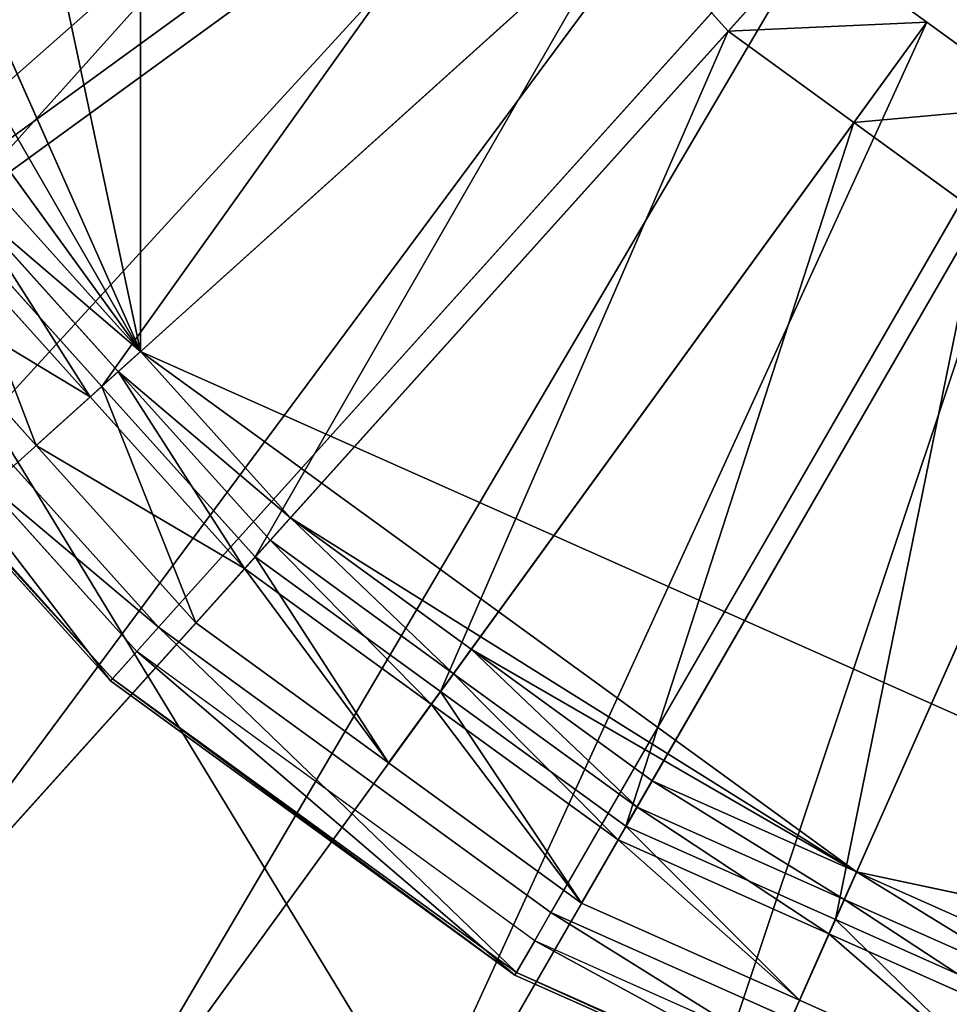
# Model space of a CAD drawing. Extents: x 0 to 22.9, y 0 to 20.5.
# Tile 70 of 233: x 4.357 to 4.92, y 13.695 to 14.291. Entities that reach past the tile are written whole.
import ezdxf

# ---------------------------------------------------------------- set-up
doc = ezdxf.new("R2010")
doc.units = 0
doc.header["$MEASUREMENT"] = 0
doc.layers.get('0').update_dxf_attribs({"color": 13, "linetype": 'CONTINUOUS'})
for name, color, linetype in [('CAST_IRON_-_PLATES_4', 27, 'CONTINUOUS'), ('GALVANIZED_METAL', 252, 'CONTINUOUS'), ('STAINLESS_STEEL', 251, 'CONTINUOUS')]:
    doc.layers.add(name, color=color, linetype=linetype)

# ---------------------------------------------------------------- blocks, each defined once
blk = doc.blocks.new('NGM5458UC_TRADECAD_DXF')
at = {"layer": 'CAST_IRON_-_PLATES_4', "color": 0}
for p, q in [((5.3812, 14.9675, 3.2743), (4.2444, 14.1416, 3.2743)), ((5.3812, 14.9675, 3.2743), (4.2444, 14.1416, 3.2743)), ((5.3812, 14.9675, 3.2743), (4.441, 13.9233, 3.2743)), ((5.3812, 14.9675, 3.2743), (4.441, 13.9233, 3.2743)), ((5.3812, 14.9675, 3.2743), (4.6786, 13.7506, 3.2743)), ((5.3812, 14.9675, 3.2743), (4.6786, 13.7506, 3.2743)), ((4.441, 13.9233, 3.2743), (4.2444, 14.1416, 3.2743)), ((4.441, 13.9233, 3.2743), (4.2444, 14.1416, 3.2743)), ((4.4278, 13.9086, 3.1451), (4.2285, 14.13, 3.1451)), ((4.2106, 14.117, 3.2097), (4.413, 13.8922, 3.2097)), ((4.2106, 14.117, 3.2097), (4.413, 13.8922, 3.2097)), ((4.4118, 13.8908, 3.1451), (4.2091, 14.1159, 3.1451)), ((4.4118, 13.8908, 3.1451), (4.2091, 14.1159, 3.1451)), ((4.441, 13.9233, 3.2743), (4.413, 13.8922, 3.2097)), ((4.441, 13.9233, 3.2743), (4.413, 13.8922, 3.2097)), ((4.6786, 13.7506, 3.2743), (4.441, 13.9233, 3.2743)), ((4.6786, 13.7506, 3.2743), (4.441, 13.9233, 3.2743)), ((4.4118, 13.8908, 3.1451), (4.4278, 13.9086, 3.1451)), ((4.4118, 13.8908, 3.1451), (4.4278, 13.9086, 3.1451)), ((4.6688, 13.7336, 3.1451), (4.4278, 13.9086, 3.1451)), ((4.413, 13.8922, 3.2097), (4.4118, 13.8908, 3.1451)), ((4.413, 13.8922, 3.2097), (4.4118, 13.8908, 3.1451)), ((4.6568, 13.7128, 3.1451), (4.4118, 13.8908, 3.1451)), ((4.6568, 13.7128, 3.1451), (4.4118, 13.8908, 3.1451)), ((4.413, 13.8922, 3.2097), (4.6577, 13.7144, 3.2097)), ((4.413, 13.8922, 3.2097), (4.6577, 13.7144, 3.2097)), ((4.6786, 13.7506, 3.2743), (4.6577, 13.7144, 3.2097)), ((4.6786, 13.7506, 3.2743), (4.6577, 13.7144, 3.2097)), ((4.947, 13.6312, 3.2743), (4.6786, 13.7506, 3.2743)), ((4.947, 13.6312, 3.2743), (4.6786, 13.7506, 3.2743)), ((4.6568, 13.7128, 3.1451), (4.6688, 13.7336, 3.1451)), ((4.6568, 13.7128, 3.1451), (4.6688, 13.7336, 3.1451)), ((4.9409, 13.6124, 3.1451), (4.6688, 13.7336, 3.1451)), ((4.6577, 13.7144, 3.2097), (4.6568, 13.7128, 3.1451)), ((4.6577, 13.7144, 3.2097), (4.6568, 13.7128, 3.1451)), ((4.9335, 13.5896, 3.1451), (4.6568, 13.7128, 3.1451)), ((4.9335, 13.5896, 3.1451), (4.6568, 13.7128, 3.1451)), ((4.6577, 13.7144, 3.2097), (4.9341, 13.5914, 3.2097)), ((4.6577, 13.7144, 3.2097), (4.9341, 13.5914, 3.2097))]:
    blk.add_line(p, q, dxfattribs=at)
at = {"layer": 'STAINLESS_STEEL', "color": 0}
for p, q in [((10.3994, 4.0945, 1.9807), (1.0824, 19.4007, 1.9807)), ((10.3994, 4.0945, 1.9807), (1.0824, 19.4007, 1.9807)), ((4.4301, 15.8147, 3.143), (4.4301, 14.0903, 3.143)), ((4.4301, 15.8147, 3.143), (4.4301, 14.0903, 3.143)), ((4.1062, 14.8178, 3.143), (4.4301, 14.0903, 3.143)), ((4.1062, 14.8178, 3.143), (4.4301, 14.0903, 3.143)), ((3.995, 13.9406, 2.3976), (4.7212, 14.4682, 2.419)), ((3.995, 13.9406, 2.3976), (4.7212, 14.4682, 2.419)), ((4.3138, 14.1722, 2.5488), (4.6601, 14.4238, 2.5309)), ((4.3138, 14.1722, 2.5488), (4.6601, 14.4238, 2.5309)), ((4.7788, 14.4042, 2.419), (4.1154, 13.8069, 2.3976)), ((4.7788, 14.4042, 2.419), (4.1154, 13.8069, 2.3976)), ((4.4067, 14.0691, 2.5488), (4.723, 14.3539, 2.5309)), ((4.4067, 14.0691, 2.5488), (4.723, 14.3539, 2.5309)), ((4.7859, 14.2841, 2.5309), (4.723, 14.3539, 2.5309)), ((4.7859, 14.2841, 2.5309), (4.723, 14.3539, 2.5309)), ((4.8364, 14.3402, 2.419), (4.2358, 13.6731, 2.3976)), ((4.8364, 14.3402, 2.419), (4.2358, 13.6731, 2.3976)), ((4.7859, 14.2841, 2.5309), (4.8364, 14.3402, 2.419)), ((4.7859, 14.2841, 2.5309), (4.8364, 14.3402, 2.419)), ((4.8364, 14.3402, 2.419), (4.9061, 14.2896, 2.419)), ((4.8364, 14.3402, 2.419), (4.9061, 14.2896, 2.419)), ((4.2718, 14.3082, 3.143), (4.4301, 14.0903, 3.143)), ((4.2718, 14.3082, 3.143), (4.4301, 14.0903, 3.143)), ((4.9061, 14.2896, 2.419), (4.3814, 13.5674, 2.3976)), ((4.9061, 14.2896, 2.419), (4.3814, 13.5674, 2.3976)), ((4.8619, 14.2288, 2.5309), (4.9061, 14.2896, 2.419)), ((4.8619, 14.2288, 2.5309), (4.9061, 14.2896, 2.419)), ((4.9061, 14.2896, 2.419), (4.9758, 14.239, 2.419)), ((4.9061, 14.2896, 2.419), (4.9758, 14.239, 2.419)), ((4.4995, 13.966, 2.5488), (4.7859, 14.2841, 2.5309)), ((4.4995, 13.966, 2.5488), (4.7859, 14.2841, 2.5309)), ((4.8619, 14.2288, 2.5309), (4.7859, 14.2841, 2.5309)), ((4.8619, 14.2288, 2.5309), (4.7859, 14.2841, 2.5309)), ((4.9758, 14.239, 2.419), (4.527, 13.4616, 2.3976)), ((4.9758, 14.239, 2.419), (4.527, 13.4616, 2.3976)), ((4.6118, 13.8845, 2.5488), (4.8619, 14.2288, 2.5309)), ((4.6118, 13.8845, 2.5488), (4.8619, 14.2288, 2.5309)), ((4.938, 14.1735, 2.5309), (4.8619, 14.2288, 2.5309)), ((4.938, 14.1735, 2.5309), (4.8619, 14.2288, 2.5309)), ((5.0545, 14.2039, 2.419), (4.6914, 13.3884, 2.3976)), ((5.0545, 14.2039, 2.419), (4.6914, 13.3884, 2.3976)), ((4.3395, 14.1909, 3.143), (4.4301, 14.0903, 3.143)), ((4.3395, 14.1909, 3.143), (4.4301, 14.0903, 3.143)), ((4.3246, 14.1801, 2.9088), (4.4166, 14.078, 2.9088)), ((4.3246, 14.1801, 2.9088), (4.4166, 14.078, 2.9088)), ((4.3246, 14.1801, 2.9767), (4.4166, 14.078, 2.9767)), ((4.3246, 14.1801, 2.9767), (4.4166, 14.078, 2.9767)), ((4.3138, 14.1722, 2.5488), (4.4067, 14.0691, 2.5488)), ((4.3138, 14.1722, 2.5488), (4.4067, 14.0691, 2.5488)), ((4.724, 13.8029, 2.5488), (4.938, 14.1735, 2.5309)), ((4.724, 13.8029, 2.5488), (4.938, 14.1735, 2.5309)), ((4.3996, 14.0627, 2.9088), (4.306, 14.1666, 2.9088)), ((4.3996, 14.0627, 2.9088), (4.306, 14.1666, 2.9088)), ((4.3669, 14.0333, 2.6043), (4.2703, 14.1406, 2.6043)), ((4.3669, 14.0333, 2.6043), (4.2703, 14.1406, 2.6043)), ((4.8508, 13.7465, 2.5488), (5.0239, 14.1353, 2.5309)), ((4.8508, 13.7465, 2.5488), (5.0239, 14.1353, 2.5309)), ((4.4166, 14.078, 2.9767), (4.4301, 14.0903, 3.143)), ((4.4166, 14.078, 2.9767), (4.4301, 14.0903, 3.143)), ((4.4301, 14.0903, 3.143), (4.5208, 13.9896, 3.143)), ((4.4301, 14.0903, 3.143), (4.8636, 13.7753, 3.143)), ((4.4301, 14.0903, 3.143), (4.5208, 13.9896, 3.143)), ((4.4301, 14.0903, 3.143), (4.8636, 13.7753, 3.143)), ((4.3996, 14.0627, 2.9088), (4.4166, 14.078, 2.9088)), ((4.3996, 14.0627, 2.9088), (4.4166, 14.078, 2.9088)), ((4.4166, 14.078, 2.9088), (4.5085, 13.976, 2.9088)), ((4.4166, 14.078, 2.9088), (4.5085, 13.976, 2.9088)), ((4.4166, 14.078, 2.9088), (4.4166, 14.078, 2.9767)), ((4.4166, 14.078, 2.9767), (4.5085, 13.976, 2.9767)), ((4.4166, 14.078, 2.9088), (4.4166, 14.078, 2.9767)), ((4.4166, 14.078, 2.9767), (4.5085, 13.976, 2.9767)), ((4.4067, 14.0691, 2.5488), (4.3669, 14.0333, 2.6043)), ((4.4067, 14.0691, 2.5488), (4.3669, 14.0333, 2.6043)), ((4.4067, 14.0691, 2.5488), (4.4995, 13.966, 2.5488)), ((4.4067, 14.0691, 2.5488), (4.4995, 13.966, 2.5488)), ((4.3669, 14.0333, 2.6043), (4.3996, 14.0627, 2.9088)), ((4.3669, 14.0333, 2.6043), (4.3996, 14.0627, 2.9088)), ((4.4931, 13.9589, 2.9088), (4.3996, 14.0627, 2.9088)), ((4.4931, 13.9589, 2.9088), (4.3996, 14.0627, 2.9088)), ((4.4635, 13.926, 2.6043), (4.3669, 14.0333, 2.6043)), ((4.4635, 13.926, 2.6043), (4.3669, 14.0333, 2.6043)), ((4.5085, 13.976, 2.9767), (4.5208, 13.9896, 3.143)), ((4.5085, 13.976, 2.9767), (4.5208, 13.9896, 3.143)), ((4.5208, 13.9896, 3.143), (4.6303, 13.91, 3.143)), ((4.5208, 13.9896, 3.143), (4.6303, 13.91, 3.143)), ((4.4931, 13.9589, 2.9088), (4.5085, 13.976, 2.9088)), ((4.4931, 13.9589, 2.9088), (4.5085, 13.976, 2.9088)), ((4.5085, 13.976, 2.9088), (4.6196, 13.8952, 2.9088)), ((4.5085, 13.976, 2.9088), (4.6196, 13.8952, 2.9088)), ((4.5085, 13.976, 2.9088), (4.5085, 13.976, 2.9767)), ((4.5085, 13.976, 2.9767), (4.6196, 13.8952, 2.9767)), ((4.5085, 13.976, 2.9088), (4.5085, 13.976, 2.9767)), ((4.5085, 13.976, 2.9767), (4.6196, 13.8952, 2.9767)), ((4.4995, 13.966, 2.5488), (4.4635, 13.926, 2.6043)), ((4.4995, 13.966, 2.5488), (4.4635, 13.926, 2.6043)), ((4.4995, 13.966, 2.5488), (4.6118, 13.8845, 2.5488)), ((4.4995, 13.966, 2.5488), (4.6118, 13.8845, 2.5488)), ((4.4635, 13.926, 2.6043), (4.4931, 13.9589, 2.9088)), ((4.4635, 13.926, 2.6043), (4.4931, 13.9589, 2.9088)), ((4.6061, 13.8767, 2.9088), (4.4931, 13.9589, 2.9088)), ((4.6061, 13.8767, 2.9088), (4.4931, 13.9589, 2.9088)), ((4.5803, 13.8412, 2.6043), (4.4635, 13.926, 2.6043)), ((4.5803, 13.8412, 2.6043), (4.4635, 13.926, 2.6043)), ((4.6196, 13.8952, 2.9767), (4.6303, 13.91, 3.143)), ((4.6196, 13.8952, 2.9767), (4.6303, 13.91, 3.143)), ((4.6303, 13.91, 3.143), (4.7399, 13.8304, 3.143)), ((4.6303, 13.91, 3.143), (4.7399, 13.8304, 3.143)), ((4.6303, 13.91, 3.143), (4.8636, 13.7753, 3.143)), ((4.6303, 13.91, 3.143), (4.8636, 13.7753, 3.143)), ((4.6061, 13.8767, 2.9088), (4.6196, 13.8952, 2.9088)), ((4.6061, 13.8767, 2.9088), (4.6196, 13.8952, 2.9088)), ((4.6196, 13.8952, 2.9088), (4.7307, 13.8145, 2.9088)), ((4.6196, 13.8952, 2.9088), (4.7307, 13.8145, 2.9088)), ((4.6196, 13.8952, 2.9088), (4.6196, 13.8952, 2.9767)), ((4.6196, 13.8952, 2.9767), (4.7307, 13.8145, 2.9767)), ((4.6196, 13.8952, 2.9088), (4.6196, 13.8952, 2.9767)), ((4.6196, 13.8952, 2.9767), (4.7307, 13.8145, 2.9767)), ((4.6118, 13.8845, 2.5488), (4.5803, 13.8412, 2.6043)), ((4.6118, 13.8845, 2.5488), (4.5803, 13.8412, 2.6043)), ((4.6118, 13.8845, 2.5488), (4.724, 13.8029, 2.5488)), ((4.6118, 13.8845, 2.5488), (4.724, 13.8029, 2.5488)), ((4.5803, 13.8412, 2.6043), (4.6061, 13.8767, 2.9088)), ((4.5803, 13.8412, 2.6043), (4.6061, 13.8767, 2.9088)), ((4.7192, 13.7946, 2.9088), (4.6061, 13.8767, 2.9088)), ((4.7192, 13.7946, 2.9088), (4.6061, 13.8767, 2.9088)), ((4.6971, 13.7563, 2.6043), (4.5803, 13.8412, 2.6043)), ((4.6971, 13.7563, 2.6043), (4.5803, 13.8412, 2.6043)), ((4.7307, 13.8145, 2.9767), (4.7399, 13.8304, 3.143)), ((4.7307, 13.8145, 2.9767), (4.7399, 13.8304, 3.143)), ((4.7399, 13.8304, 3.143), (4.8636, 13.7753, 3.143)), ((4.7399, 13.8304, 3.143), (4.8636, 13.7753, 3.143)), ((4.7192, 13.7946, 2.9088), (4.7307, 13.8145, 2.9088)), ((4.7192, 13.7946, 2.9088), (4.7307, 13.8145, 2.9088)), ((4.7307, 13.8145, 2.9088), (4.8562, 13.7586, 2.9088)), ((4.7307, 13.8145, 2.9088), (4.8562, 13.7586, 2.9088)), ((4.7307, 13.8145, 2.9088), (4.7307, 13.8145, 2.9767)), ((4.7307, 13.8145, 2.9767), (4.8562, 13.7586, 2.9767)), ((4.7307, 13.8145, 2.9088), (4.7307, 13.8145, 2.9767)), ((4.7307, 13.8145, 2.9767), (4.8562, 13.7586, 2.9767)), ((4.724, 13.8029, 2.5488), (4.6971, 13.7563, 2.6043)), ((4.724, 13.8029, 2.5488), (4.6971, 13.7563, 2.6043)), ((4.724, 13.8029, 2.5488), (4.8508, 13.7465, 2.5488)), ((4.724, 13.8029, 2.5488), (4.8508, 13.7465, 2.5488)), ((4.6971, 13.7563, 2.6043), (4.7192, 13.7946, 2.9088)), ((4.6971, 13.7563, 2.6043), (4.7192, 13.7946, 2.9088)), ((4.8469, 13.7377, 2.9088), (4.7192, 13.7946, 2.9088)), ((4.8469, 13.7377, 2.9088), (4.7192, 13.7946, 2.9088)), ((4.8562, 13.7586, 2.9767), (4.8636, 13.7753, 3.143)), ((4.8562, 13.7586, 2.9767), (4.8636, 13.7753, 3.143)), ((4.8636, 13.7753, 3.143), (4.9874, 13.7203, 3.143)), ((4.8636, 13.7753, 3.143), (5.3877, 13.6639, 3.143)), ((4.8636, 13.7753, 3.143), (4.9874, 13.7203, 3.143)), ((4.8636, 13.7753, 3.143), (5.3877, 13.6639, 3.143)), ((4.8469, 13.7377, 2.9088), (4.8562, 13.7586, 2.9088)), ((4.8469, 13.7377, 2.9088), (4.8562, 13.7586, 2.9088)), ((4.8562, 13.7586, 2.9088), (4.9817, 13.7028, 2.9088)), ((4.8562, 13.7586, 2.9088), (4.9817, 13.7028, 2.9088)), ((4.8562, 13.7586, 2.9088), (4.8562, 13.7586, 2.9767)), ((4.8562, 13.7586, 2.9767), (4.9817, 13.7028, 2.9767)), ((4.8562, 13.7586, 2.9088), (4.8562, 13.7586, 2.9767)), ((4.8562, 13.7586, 2.9767), (4.9817, 13.7028, 2.9767)), ((4.829, 13.6976, 2.6043), (4.6971, 13.7563, 2.6043)), ((4.829, 13.6976, 2.6043), (4.6971, 13.7563, 2.6043)), ((4.8508, 13.7465, 2.5488), (4.829, 13.6976, 2.6043)), ((4.8508, 13.7465, 2.5488), (4.829, 13.6976, 2.6043)), ((4.8508, 13.7465, 2.5488), (4.9775, 13.69, 2.5488)), ((4.8508, 13.7465, 2.5488), (4.9775, 13.69, 2.5488)), ((4.829, 13.6976, 2.6043), (4.8469, 13.7377, 2.9088)), ((4.829, 13.6976, 2.6043), (4.8469, 13.7377, 2.9088)), ((4.9746, 13.6809, 2.9088), (4.8469, 13.7377, 2.9088)), ((4.9746, 13.6809, 2.9088), (4.8469, 13.7377, 2.9088)), ((4.9609, 13.6388, 2.6043), (4.829, 13.6976, 2.6043)), ((4.9609, 13.6388, 2.6043), (4.829, 13.6976, 2.6043))]:
    blk.add_line(p, q, dxfattribs=at)
at = {"layer": 'CAST_IRON_-_PLATES_4', "color": 0}
mesh = blk.add_polyface(dxfattribs=at)
corners = [(5.3812, 14.9675, 3.2743), (4.2444, 14.1416, 3.2743), (4.0976, 14.396, 3.2743)]
mesh.append_faces([[corners[k] for k in face] for face in [(0, 1, 2)]], dxfattribs={"color": 0})
mesh = blk.add_polyface(dxfattribs=at)
corners = [(5.3812, 14.9675, 3.2743), (4.441, 13.9233, 3.2743), (4.2444, 14.1416, 3.2743)]
mesh.append_faces([[corners[k] for k in face] for face in [(0, 1, 2)]], dxfattribs={"color": 0})
mesh = blk.add_polyface(dxfattribs=at)
corners = [(5.3812, 14.9675, 3.2743), (4.6786, 13.7506, 3.2743), (4.441, 13.9233, 3.2743)]
mesh.append_faces([[corners[k] for k in face] for face in [(0, 1, 2)]], dxfattribs={"color": 0})
mesh = blk.add_polyface(dxfattribs=at)
corners = [(5.3812, 14.9675, 3.2743), (4.947, 13.6312, 3.2743), (4.6786, 13.7506, 3.2743)]
mesh.append_faces([[corners[k] for k in face] for face in [(0, 1, 2)]], dxfattribs={"color": 0})
mesh = blk.add_polyface(dxfattribs=at)
corners = [(4.2106, 14.117, 3.2097), (4.441, 13.9233, 3.2743), (4.413, 13.8922, 3.2097), (4.2444, 14.1416, 3.2743)]
mesh.append_faces([[corners[k] for k in face] for face in [(0, 1, 2), (1, 0, 3)]], dxfattribs={"vtx0": -1, "color": 0})
mesh = blk.add_polyface(dxfattribs=at)
corners = [(4.4118, 13.8908, 3.1451), (4.2285, 14.13, 3.1451), (4.2091, 14.1159, 3.1451), (4.4278, 13.9086, 3.1451)]
mesh.append_faces([[corners[k] for k in face] for face in [(0, 1, 2), (1, 0, 3)]], dxfattribs={"vtx0": -1, "color": 0})
mesh = blk.add_polyface(dxfattribs=at)
corners = [(4.2091, 14.1159, 3.1451), (4.413, 13.8922, 3.2097), (4.4118, 13.8908, 3.1451), (4.2106, 14.117, 3.2097)]
mesh.append_faces([[corners[k] for k in face] for face in [(0, 1, 2), (1, 0, 3)]], dxfattribs={"vtx0": -1, "color": 0})
mesh = blk.add_polyface(dxfattribs=at)
corners = [(4.441, 13.9233, 3.2743), (4.6577, 13.7144, 3.2097), (4.413, 13.8922, 3.2097), (4.6786, 13.7506, 3.2743)]
mesh.append_faces([[corners[k] for k in face] for face in [(0, 1, 2), (1, 0, 3)]], dxfattribs={"vtx0": -1, "color": 0})
mesh = blk.add_polyface(dxfattribs=at)
corners = [(4.6568, 13.7128, 3.1451), (4.4278, 13.9086, 3.1451), (4.4118, 13.8908, 3.1451), (4.6688, 13.7336, 3.1451)]
mesh.append_faces([[corners[k] for k in face] for face in [(0, 1, 2), (1, 0, 3)]], dxfattribs={"vtx0": -1, "color": 0})
mesh = blk.add_polyface(dxfattribs=at)
corners = [(4.413, 13.8922, 3.2097), (4.6568, 13.7128, 3.1451), (4.4118, 13.8908, 3.1451), (4.6577, 13.7144, 3.2097)]
mesh.append_faces([[corners[k] for k in face] for face in [(0, 1, 2), (1, 0, 3)]], dxfattribs={"vtx0": -1, "color": 0})
mesh = blk.add_polyface(dxfattribs=at)
corners = [(4.6786, 13.7506, 3.2743), (4.9341, 13.5914, 3.2097), (4.6577, 13.7144, 3.2097), (4.947, 13.6312, 3.2743)]
mesh.append_faces([[corners[k] for k in face] for face in [(0, 1, 2), (1, 0, 3)]], dxfattribs={"vtx0": -1, "color": 0})
mesh = blk.add_polyface(dxfattribs=at)
corners = [(4.9335, 13.5896, 3.1451), (4.6688, 13.7336, 3.1451), (4.6568, 13.7128, 3.1451), (4.9409, 13.6124, 3.1451)]
mesh.append_faces([[corners[k] for k in face] for face in [(0, 1, 2), (1, 0, 3)]], dxfattribs={"vtx0": -1, "color": 0})
mesh = blk.add_polyface(dxfattribs=at)
corners = [(4.6577, 13.7144, 3.2097), (4.9335, 13.5896, 3.1451), (4.6568, 13.7128, 3.1451), (4.9341, 13.5914, 3.2097)]
mesh.append_faces([[corners[k] for k in face] for face in [(0, 1, 2), (1, 0, 3)]], dxfattribs={"vtx0": -1, "color": 0})
at = {"layer": 'GALVANIZED_METAL', "color": 0}
mesh = blk.add_polyface(dxfattribs=at)
corners = [(22.2899, 0.579), (0.6671, 18.884), (0.6671, 0.9145), (22.2899, 18.884)]
mesh.append_faces([[corners[k] for k in face] for face in [(0, 1, 2), (1, 0, 3)]], dxfattribs={"vtx0": -1, "color": 0})
at = {"layer": 'STAINLESS_STEEL', "color": 0}
mesh = blk.add_polyface(dxfattribs=at)
corners = [(10.9712, 19.4002, 1.9807), (10.3994, 4.0945, 1.9807), (1.0824, 19.4007, 1.9807), (10.9712, 4.6528, 1.9807)]
mesh.append_faces([[corners[k] for k in face] for face in [(0, 1, 2), (1, 0, 3)]], dxfattribs={"vtx0": -1, "color": 0})
mesh = blk.add_polyface(dxfattribs=at)
corners = [(10.3994, 4.0945, 1.9807), (1.0824, 4.0945, 1.9807), (1.0824, 19.4007, 1.9807)]
mesh.append_faces([[corners[k] for k in face] for face in [(0, 1, 2)]], dxfattribs={"color": 0})
mesh = blk.add_polyface(dxfattribs=at)
corners = [(4.8636, 16.1297, 3.143), (6.3453, 14.0903, 3.143), (4.4301, 15.8147, 3.143), (6.5037, 14.3082, 3.143)]
mesh.append_faces([[corners[k] for k in face] for face in [(0, 1, 2), (1, 0, 3)]], dxfattribs={"vtx0": -1, "color": 0})
mesh = blk.add_polyface(dxfattribs=at)
corners = [(4.1622, 15.3507, 3.143), (4.4301, 14.0903, 3.143), (4.1062, 14.8178, 3.143), (4.4301, 15.8147, 3.143)]
mesh.append_faces([[corners[k] for k in face] for face in [(0, 1, 2), (1, 0, 3)]], dxfattribs={"vtx0": -1, "color": 0})
mesh = blk.add_polyface(dxfattribs=at)
corners = [(5.3877, 13.6639, 3.143), (4.4301, 14.0903, 3.143), (4.4301, 15.8147, 3.143), (4.8636, 13.7753, 3.143)]
mesh.append_faces([[corners[k] for k in face] for face in [(0, 1, 2), (1, 0, 3)]], dxfattribs={"vtx0": -1, "color": 0})
mesh = blk.add_polyface(dxfattribs=at)
corners = [(6.3453, 14.0903, 3.143), (5.3877, 13.6639, 3.143), (4.4301, 15.8147, 3.143), (5.9119, 13.7753, 3.143)]
mesh.append_faces([[corners[k] for k in face] for face in [(0, 1, 2), (1, 0, 3)]], dxfattribs={"vtx0": -1, "color": 0})
mesh = blk.add_polyface(dxfattribs=at)
corners = [(4.4301, 14.0903, 3.143), (4.1622, 14.5543, 3.143), (4.1062, 14.8178, 3.143), (4.2718, 14.3082, 3.143)]
mesh.append_faces([[corners[k] for k in face] for face in [(0, 1, 2), (1, 0, 3)]], dxfattribs={"vtx0": -1, "color": 0})
mesh = blk.add_polyface(dxfattribs=at)
corners = [(4.6084, 14.6993, 2.419), (3.815, 14.2523, 2.3976), (3.7594, 14.4234, 2.3976), (4.6351, 14.6174, 2.419)]
mesh.append_faces([[corners[k] for k in face] for face in [(0, 1, 2), (1, 0, 3)]], dxfattribs={"vtx0": -1, "color": 0})
mesh = blk.add_polyface(dxfattribs=at)
corners = [(4.6351, 14.6174, 2.419), (3.905, 14.0964, 2.3976), (3.815, 14.2523, 2.3976), (4.6781, 14.5428, 2.419)]
mesh.append_faces([[corners[k] for k in face] for face in [(0, 1, 2), (1, 0, 3)]], dxfattribs={"vtx0": -1, "color": 0})
mesh = blk.add_polyface(dxfattribs=at)
corners = [(4.6781, 14.5428, 2.419), (3.995, 13.9406, 2.3976), (3.905, 14.0964, 2.3976), (4.7212, 14.4682, 2.419)]
mesh.append_faces([[corners[k] for k in face] for face in [(0, 1, 2), (1, 0, 3)]], dxfattribs={"vtx0": -1, "color": 0})
mesh = blk.add_polyface(dxfattribs=at)
corners = [(4.3138, 14.1722, 2.5488), (4.613, 14.5052, 2.5309), (4.2444, 14.2924, 2.5488), (4.6601, 14.4238, 2.5309)]
mesh.append_faces([[corners[k] for k in face] for face in [(0, 1, 2), (1, 0, 3)]], dxfattribs={"vtx0": -1, "color": 0})
mesh = blk.add_polyface(dxfattribs=at)
corners = [(4.7212, 14.4682, 2.419), (4.1154, 13.8069, 2.3976), (3.995, 13.9406, 2.3976), (4.7788, 14.4042, 2.419)]
mesh.append_faces([[corners[k] for k in face] for face in [(0, 1, 2), (1, 0, 3)]], dxfattribs={"vtx0": -1, "color": 0})
mesh = blk.add_polyface(dxfattribs=at)
corners = [(4.4067, 14.0691, 2.5488), (4.6601, 14.4238, 2.5309), (4.3138, 14.1722, 2.5488), (4.723, 14.3539, 2.5309)]
mesh.append_faces([[corners[k] for k in face] for face in [(0, 1, 2), (1, 0, 3)]], dxfattribs={"vtx0": -1, "color": 0})
mesh = blk.add_polyface(dxfattribs=at)
corners = [(4.7788, 14.4042, 2.419), (4.2358, 13.6731, 2.3976), (4.1154, 13.8069, 2.3976), (4.8364, 14.3402, 2.419)]
mesh.append_faces([[corners[k] for k in face] for face in [(0, 1, 2), (1, 0, 3)]], dxfattribs={"vtx0": -1, "color": 0})
mesh = blk.add_polyface(dxfattribs=at)
corners = [(4.8364, 14.3402, 2.419), (4.723, 14.3539, 2.5309), (4.7859, 14.2841, 2.5309), (4.7788, 14.4042, 2.419)]
mesh.append_faces([[corners[k] for k in face] for face in [(0, 1, 2), (1, 0, 3)]], dxfattribs={"vtx0": -1, "color": 0})
mesh = blk.add_polyface(dxfattribs=at)
corners = [(4.4995, 13.966, 2.5488), (4.723, 14.3539, 2.5309), (4.4067, 14.0691, 2.5488), (4.7859, 14.2841, 2.5309)]
mesh.append_faces([[corners[k] for k in face] for face in [(0, 1, 2), (1, 0, 3)]], dxfattribs={"vtx0": -1, "color": 0})
mesh = blk.add_polyface(dxfattribs=at)
corners = [(4.8364, 14.3402, 2.419), (4.3814, 13.5674, 2.3976), (4.2358, 13.6731, 2.3976), (4.9061, 14.2896, 2.419)]
mesh.append_faces([[corners[k] for k in face] for face in [(0, 1, 2), (1, 0, 3)]], dxfattribs={"vtx0": -1, "color": 0})
mesh = blk.add_polyface(dxfattribs=at)
corners = [(4.7859, 14.2841, 2.5309), (4.9061, 14.2896, 2.419), (4.8364, 14.3402, 2.419), (4.8619, 14.2288, 2.5309)]
mesh.append_faces([[corners[k] for k in face] for face in [(0, 1, 2), (1, 0, 3)]], dxfattribs={"vtx0": -1, "color": 0})
mesh = blk.add_polyface(dxfattribs=at)
corners = [(4.4301, 14.0903, 3.143), (4.3395, 14.1909, 3.143), (4.2718, 14.3082, 3.143)]
mesh.append_faces([[corners[k] for k in face] for face in [(0, 1, 2)]], dxfattribs={"color": 0})
mesh = blk.add_polyface(dxfattribs=at)
corners = [(4.9061, 14.2896, 2.419), (4.527, 13.4616, 2.3976), (4.3814, 13.5674, 2.3976), (4.9758, 14.239, 2.419)]
mesh.append_faces([[corners[k] for k in face] for face in [(0, 1, 2), (1, 0, 3)]], dxfattribs={"vtx0": -1, "color": 0})
mesh = blk.add_polyface(dxfattribs=at)
corners = [(4.8619, 14.2288, 2.5309), (4.9758, 14.239, 2.419), (4.9061, 14.2896, 2.419), (4.938, 14.1735, 2.5309)]
mesh.append_faces([[corners[k] for k in face] for face in [(0, 1, 2), (1, 0, 3)]], dxfattribs={"vtx0": -1, "color": 0})
mesh = blk.add_polyface(dxfattribs=at)
corners = [(4.6118, 13.8845, 2.5488), (4.7859, 14.2841, 2.5309), (4.4995, 13.966, 2.5488), (4.8619, 14.2288, 2.5309)]
mesh.append_faces([[corners[k] for k in face] for face in [(0, 1, 2), (1, 0, 3)]], dxfattribs={"vtx0": -1, "color": 0})
mesh = blk.add_polyface(dxfattribs=at)
corners = [(4.9758, 14.239, 2.419), (4.6914, 13.3884, 2.3976), (4.527, 13.4616, 2.3976), (5.0545, 14.2039, 2.419)]
mesh.append_faces([[corners[k] for k in face] for face in [(0, 1, 2), (1, 0, 3)]], dxfattribs={"vtx0": -1, "color": 0})
mesh = blk.add_polyface(dxfattribs=at)
corners = [(4.724, 13.8029, 2.5488), (4.8619, 14.2288, 2.5309), (4.6118, 13.8845, 2.5488), (4.938, 14.1735, 2.5309)]
mesh.append_faces([[corners[k] for k in face] for face in [(0, 1, 2), (1, 0, 3)]], dxfattribs={"vtx0": -1, "color": 0})
mesh = blk.add_polyface(dxfattribs=at)
corners = [(5.0545, 14.2039, 2.419), (4.8558, 13.3152, 2.3976), (4.6914, 13.3884, 2.3976), (5.1331, 14.1689, 2.419)]
mesh.append_faces([[corners[k] for k in face] for face in [(0, 1, 2), (1, 0, 3)]], dxfattribs={"vtx0": -1, "color": 0})
mesh = blk.add_polyface(dxfattribs=at)
corners = [(4.3246, 14.1801, 2.9767), (4.4301, 14.0903, 3.143), (4.4166, 14.078, 2.9767), (4.3395, 14.1909, 3.143)]
mesh.append_faces([[corners[k] for k in face] for face in [(0, 1, 2), (1, 0, 3)]], dxfattribs={"vtx0": -1, "color": 0})
mesh = blk.add_polyface(dxfattribs=at)
corners = [(4.3246, 14.1801, 2.9088), (4.3996, 14.0627, 2.9088), (4.306, 14.1666, 2.9088), (4.4166, 14.078, 2.9088)]
mesh.append_faces([[corners[k] for k in face] for face in [(0, 1, 2), (1, 0, 3)]], dxfattribs={"vtx0": -1, "color": 0})
mesh = blk.add_polyface(dxfattribs=at)
corners = [(4.3246, 14.1801, 2.9088), (4.4166, 14.078, 2.9767), (4.4166, 14.078, 2.9088), (4.3246, 14.1801, 2.9767)]
mesh.append_faces([[corners[k] for k in face] for face in [(0, 1, 2), (1, 0, 3)]], dxfattribs={"vtx0": -1, "color": 0})
mesh = blk.add_polyface(dxfattribs=at)
corners = [(4.3669, 14.0333, 2.6043), (4.3138, 14.1722, 2.5488), (4.2703, 14.1406, 2.6043), (4.4067, 14.0691, 2.5488)]
mesh.append_faces([[corners[k] for k in face] for face in [(0, 1, 2), (1, 0, 3)]], dxfattribs={"vtx0": -1, "color": 0})
mesh = blk.add_polyface(dxfattribs=at)
corners = [(4.8508, 13.7465, 2.5488), (4.938, 14.1735, 2.5309), (4.724, 13.8029, 2.5488), (5.0239, 14.1353, 2.5309)]
mesh.append_faces([[corners[k] for k in face] for face in [(0, 1, 2), (1, 0, 3)]], dxfattribs={"vtx0": -1, "color": 0})
mesh = blk.add_polyface(dxfattribs=at)
corners = [(4.2703, 14.1406, 2.6043), (4.3996, 14.0627, 2.9088), (4.3669, 14.0333, 2.6043), (4.306, 14.1666, 2.9088)]
mesh.append_faces([[corners[k] for k in face] for face in [(0, 1, 2), (1, 0, 3)]], dxfattribs={"vtx0": -1, "color": 0})
mesh = blk.add_polyface(dxfattribs=at)
corners = [(5.1331, 14.1689, 2.419), (5.0318, 13.2778, 2.3976), (4.8558, 13.3152, 2.3976), (5.2174, 14.151, 2.419)]
mesh.append_faces([[corners[k] for k in face] for face in [(0, 1, 2), (1, 0, 3)]], dxfattribs={"vtx0": -1, "color": 0})
mesh = blk.add_polyface(dxfattribs=at)
corners = [(4.9775, 13.69, 2.5488), (5.0239, 14.1353, 2.5309), (4.8508, 13.7465, 2.5488), (5.1098, 14.0971, 2.5309)]
mesh.append_faces([[corners[k] for k in face] for face in [(0, 1, 2), (1, 0, 3)]], dxfattribs={"vtx0": -1, "color": 0})
mesh = blk.add_polyface(dxfattribs=at)
corners = [(4.4166, 14.078, 2.9767), (4.5208, 13.9896, 3.143), (4.5085, 13.976, 2.9767), (4.4301, 14.0903, 3.143)]
mesh.append_faces([[corners[k] for k in face] for face in [(0, 1, 2), (1, 0, 3)]], dxfattribs={"vtx0": -1, "color": 0})
mesh = blk.add_polyface(dxfattribs=at)
corners = [(4.8636, 13.7753, 3.143), (4.5208, 13.9896, 3.143), (4.4301, 14.0903, 3.143), (4.6303, 13.91, 3.143)]
mesh.append_faces([[corners[k] for k in face] for face in [(0, 1, 2), (1, 0, 3)]], dxfattribs={"vtx0": -1, "color": 0})
mesh = blk.add_polyface(dxfattribs=at)
corners = [(4.4166, 14.078, 2.9088), (4.4931, 13.9589, 2.9088), (4.3996, 14.0627, 2.9088), (4.5085, 13.976, 2.9088)]
mesh.append_faces([[corners[k] for k in face] for face in [(0, 1, 2), (1, 0, 3)]], dxfattribs={"vtx0": -1, "color": 0})
mesh = blk.add_polyface(dxfattribs=at)
corners = [(4.4166, 14.078, 2.9088), (4.5085, 13.976, 2.9767), (4.5085, 13.976, 2.9088), (4.4166, 14.078, 2.9767)]
mesh.append_faces([[corners[k] for k in face] for face in [(0, 1, 2), (1, 0, 3)]], dxfattribs={"vtx0": -1, "color": 0})
mesh = blk.add_polyface(dxfattribs=at)
corners = [(4.4635, 13.926, 2.6043), (4.4067, 14.0691, 2.5488), (4.3669, 14.0333, 2.6043), (4.4995, 13.966, 2.5488)]
mesh.append_faces([[corners[k] for k in face] for face in [(0, 1, 2), (1, 0, 3)]], dxfattribs={"vtx0": -1, "color": 0})
mesh = blk.add_polyface(dxfattribs=at)
corners = [(4.3669, 14.0333, 2.6043), (4.4931, 13.9589, 2.9088), (4.4635, 13.926, 2.6043), (4.3996, 14.0627, 2.9088)]
mesh.append_faces([[corners[k] for k in face] for face in [(0, 1, 2), (1, 0, 3)]], dxfattribs={"vtx0": -1, "color": 0})
mesh = blk.add_polyface(dxfattribs=at)
corners = [(4.5208, 13.9896, 3.143), (4.6196, 13.8952, 2.9767), (4.5085, 13.976, 2.9767), (4.6303, 13.91, 3.143)]
mesh.append_faces([[corners[k] for k in face] for face in [(0, 1, 2), (1, 0, 3)]], dxfattribs={"vtx0": -1, "color": 0})
mesh = blk.add_polyface(dxfattribs=at)
corners = [(4.5085, 13.976, 2.9088), (4.6061, 13.8767, 2.9088), (4.4931, 13.9589, 2.9088), (4.6196, 13.8952, 2.9088)]
mesh.append_faces([[corners[k] for k in face] for face in [(0, 1, 2), (1, 0, 3)]], dxfattribs={"vtx0": -1, "color": 0})
mesh = blk.add_polyface(dxfattribs=at)
corners = [(4.5085, 13.976, 2.9767), (4.6196, 13.8952, 2.9088), (4.5085, 13.976, 2.9088), (4.6196, 13.8952, 2.9767)]
mesh.append_faces([[corners[k] for k in face] for face in [(0, 1, 2), (1, 0, 3)]], dxfattribs={"vtx0": -1, "color": 0})
mesh = blk.add_polyface(dxfattribs=at)
corners = [(4.5803, 13.8412, 2.6043), (4.4995, 13.966, 2.5488), (4.4635, 13.926, 2.6043), (4.6118, 13.8845, 2.5488)]
mesh.append_faces([[corners[k] for k in face] for face in [(0, 1, 2), (1, 0, 3)]], dxfattribs={"vtx0": -1, "color": 0})
mesh = blk.add_polyface(dxfattribs=at)
corners = [(4.4931, 13.9589, 2.9088), (4.5803, 13.8412, 2.6043), (4.4635, 13.926, 2.6043), (4.6061, 13.8767, 2.9088)]
mesh.append_faces([[corners[k] for k in face] for face in [(0, 1, 2), (1, 0, 3)]], dxfattribs={"vtx0": -1, "color": 0})
mesh = blk.add_polyface(dxfattribs=at)
corners = [(4.6303, 13.91, 3.143), (4.7307, 13.8145, 2.9767), (4.6196, 13.8952, 2.9767), (4.7399, 13.8304, 3.143)]
mesh.append_faces([[corners[k] for k in face] for face in [(0, 1, 2), (1, 0, 3)]], dxfattribs={"vtx0": -1, "color": 0})
mesh = blk.add_polyface(dxfattribs=at)
corners = [(4.8636, 13.7753, 3.143), (4.7399, 13.8304, 3.143), (4.6303, 13.91, 3.143)]
mesh.append_faces([[corners[k] for k in face] for face in [(0, 1, 2)]], dxfattribs={"color": 0})
mesh = blk.add_polyface(dxfattribs=at)
corners = [(4.6196, 13.8952, 2.9088), (4.7192, 13.7946, 2.9088), (4.6061, 13.8767, 2.9088), (4.7307, 13.8145, 2.9088)]
mesh.append_faces([[corners[k] for k in face] for face in [(0, 1, 2), (1, 0, 3)]], dxfattribs={"vtx0": -1, "color": 0})
mesh = blk.add_polyface(dxfattribs=at)
corners = [(4.6196, 13.8952, 2.9767), (4.7307, 13.8145, 2.9088), (4.6196, 13.8952, 2.9088), (4.7307, 13.8145, 2.9767)]
mesh.append_faces([[corners[k] for k in face] for face in [(0, 1, 2), (1, 0, 3)]], dxfattribs={"vtx0": -1, "color": 0})
mesh = blk.add_polyface(dxfattribs=at)
corners = [(4.6971, 13.7563, 2.6043), (4.6118, 13.8845, 2.5488), (4.5803, 13.8412, 2.6043), (4.724, 13.8029, 2.5488)]
mesh.append_faces([[corners[k] for k in face] for face in [(0, 1, 2), (1, 0, 3)]], dxfattribs={"vtx0": -1, "color": 0})
mesh = blk.add_polyface(dxfattribs=at)
corners = [(4.6061, 13.8767, 2.9088), (4.6971, 13.7563, 2.6043), (4.5803, 13.8412, 2.6043), (4.7192, 13.7946, 2.9088)]
mesh.append_faces([[corners[k] for k in face] for face in [(0, 1, 2), (1, 0, 3)]], dxfattribs={"vtx0": -1, "color": 0})
mesh = blk.add_polyface(dxfattribs=at)
corners = [(4.7399, 13.8304, 3.143), (4.8562, 13.7586, 2.9767), (4.7307, 13.8145, 2.9767), (4.8636, 13.7753, 3.143)]
mesh.append_faces([[corners[k] for k in face] for face in [(0, 1, 2), (1, 0, 3)]], dxfattribs={"vtx0": -1, "color": 0})
mesh = blk.add_polyface(dxfattribs=at)
corners = [(4.7307, 13.8145, 2.9088), (4.8469, 13.7377, 2.9088), (4.7192, 13.7946, 2.9088), (4.8562, 13.7586, 2.9088)]
mesh.append_faces([[corners[k] for k in face] for face in [(0, 1, 2), (1, 0, 3)]], dxfattribs={"vtx0": -1, "color": 0})
mesh = blk.add_polyface(dxfattribs=at)
corners = [(4.7307, 13.8145, 2.9767), (4.8562, 13.7586, 2.9088), (4.7307, 13.8145, 2.9088), (4.8562, 13.7586, 2.9767)]
mesh.append_faces([[corners[k] for k in face] for face in [(0, 1, 2), (1, 0, 3)]], dxfattribs={"vtx0": -1, "color": 0})
mesh = blk.add_polyface(dxfattribs=at)
corners = [(4.829, 13.6976, 2.6043), (4.724, 13.8029, 2.5488), (4.6971, 13.7563, 2.6043), (4.8508, 13.7465, 2.5488)]
mesh.append_faces([[corners[k] for k in face] for face in [(0, 1, 2), (1, 0, 3)]], dxfattribs={"vtx0": -1, "color": 0})
mesh = blk.add_polyface(dxfattribs=at)
corners = [(4.7192, 13.7946, 2.9088), (4.829, 13.6976, 2.6043), (4.6971, 13.7563, 2.6043), (4.8469, 13.7377, 2.9088)]
mesh.append_faces([[corners[k] for k in face] for face in [(0, 1, 2), (1, 0, 3)]], dxfattribs={"vtx0": -1, "color": 0})
mesh = blk.add_polyface(dxfattribs=at)
corners = [(4.8636, 13.7753, 3.143), (4.9817, 13.7028, 2.9767), (4.8562, 13.7586, 2.9767), (4.9874, 13.7203, 3.143)]
mesh.append_faces([[corners[k] for k in face] for face in [(0, 1, 2), (1, 0, 3)]], dxfattribs={"vtx0": -1, "color": 0})
mesh = blk.add_polyface(dxfattribs=at)
corners = [(5.3877, 13.6639, 3.143), (4.9874, 13.7203, 3.143), (4.8636, 13.7753, 3.143), (5.1198, 13.6921, 3.143)]
mesh.append_faces([[corners[k] for k in face] for face in [(0, 1, 2), (1, 0, 3)]], dxfattribs={"vtx0": -1, "color": 0})
mesh = blk.add_polyface(dxfattribs=at)
corners = [(4.8562, 13.7586, 2.9088), (4.9746, 13.6809, 2.9088), (4.8469, 13.7377, 2.9088), (4.9817, 13.7028, 2.9088)]
mesh.append_faces([[corners[k] for k in face] for face in [(0, 1, 2), (1, 0, 3)]], dxfattribs={"vtx0": -1, "color": 0})
mesh = blk.add_polyface(dxfattribs=at)
corners = [(4.8562, 13.7586, 2.9767), (4.9817, 13.7028, 2.9088), (4.8562, 13.7586, 2.9088), (4.9817, 13.7028, 2.9767)]
mesh.append_faces([[corners[k] for k in face] for face in [(0, 1, 2), (1, 0, 3)]], dxfattribs={"vtx0": -1, "color": 0})
mesh = blk.add_polyface(dxfattribs=at)
corners = [(4.9609, 13.6388, 2.6043), (4.8508, 13.7465, 2.5488), (4.829, 13.6976, 2.6043), (4.9775, 13.69, 2.5488)]
mesh.append_faces([[corners[k] for k in face] for face in [(0, 1, 2), (1, 0, 3)]], dxfattribs={"vtx0": -1, "color": 0})
mesh = blk.add_polyface(dxfattribs=at)
corners = [(4.8469, 13.7377, 2.9088), (4.9609, 13.6388, 2.6043), (4.829, 13.6976, 2.6043), (4.9746, 13.6809, 2.9088)]
mesh.append_faces([[corners[k] for k in face] for face in [(0, 1, 2), (1, 0, 3)]], dxfattribs={"vtx0": -1, "color": 0})

msp = doc.modelspace()

# ---------------------------------------------------------------- block references
at = {"color": 0}
msp.add_blockref('NGM5458UC_TRADECAD_DXF', (0, 0), dxfattribs=at)

doc.saveas('drawing.dxf')
